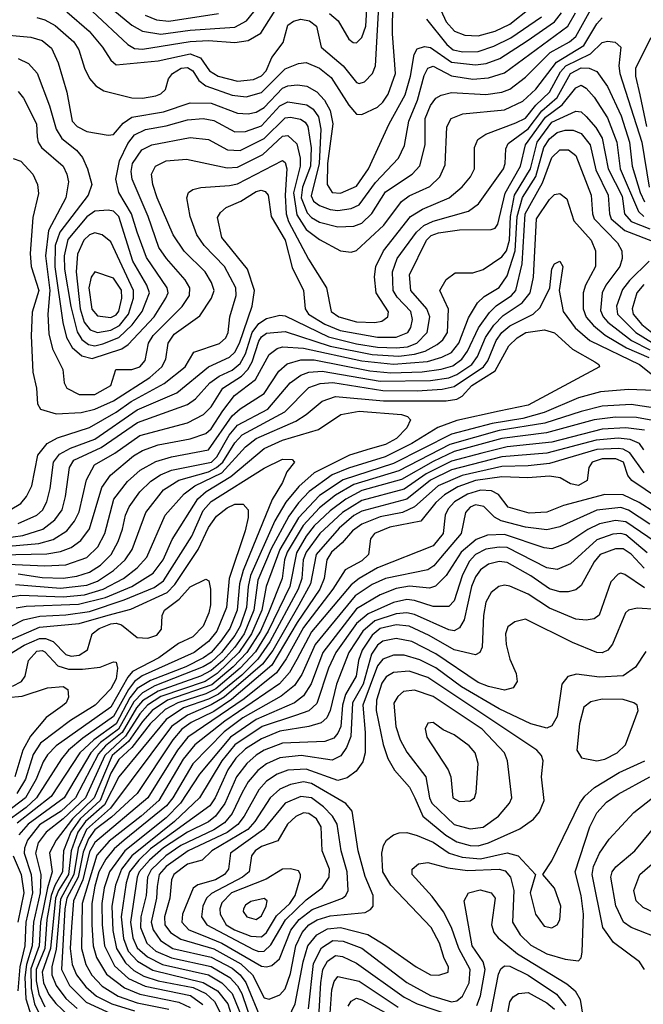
# Model space of a CAD drawing. Extents: x 997028 to 1115134, y 536408 to 618974.
# Tile 76 of 256: x 1004720 to 1007081, y 573464 to 577189. Entities that reach past the tile are written whole.
import ezdxf

# ---------------------------------------------------------------- set-up
doc = ezdxf.new("R2010")
doc.units = 0

msp = doc.modelspace()

# ---------------------------------------------------------------- linework, layer by layer
at = {"layer": '0CON10XD'}
for points in [[(1004944.5, 577334.5), (1005145, 577168.5), (1005185.1, 577145.1), (1005255, 577134.6), (1005365, 577149.6), (1005535, 577161), (1005578.4, 577185), (1005662.5, 577287.5)], [(1005893, 577213), (1005925.7, 577185), (1005965.6, 577115.6), (1005983, 577103), (1005995, 577102), (1006015, 577121.3), (1006030.5, 577165), (1006041.1, 577338.9)], [(1004785, 577197.3), (1004815, 577188.9), (1004855, 577166.9), (1004924.8, 577105), (1004944.3, 577075), (1004965.3, 577005), (1004985, 576966.4), (1005008.5, 576938.5), (1005039.2, 576919.2), (1005145, 576893.3), (1005185, 576892.6), (1005235, 576901.1), (1005255, 576908.9), (1005271.8, 576925), (1005283.8, 576965), (1005298.2, 576985), (1005330.9, 577005), (1005355, 577007.9), (1005375, 576995.2), (1005398.4, 576958.4), (1005425, 576938.6), (1005525, 576902.9), (1005577.1, 576897.1), (1005635, 576913.6), (1005725, 577003.3), (1005775, 577023), (1005805, 577027), (1005855, 577006), (1005899.8, 576969.8), (1005965.7, 576865.7), (1005995, 576832), (1006015, 576829.7), (1006075, 576858.6), (1006095, 576876.4), (1006115, 576906.8), (1006142.5, 576985), (1006131.1, 577135), (1006132.2, 577255)], [(1004898.3, 577218.3), (1004983.8, 577145), (1005034.2, 577085), (1005065.6, 577035.6), (1005085, 577018.5), (1005245, 577033.7), (1005365, 577060), (1005404.9, 577044.9), (1005438.7, 576995), (1005471.5, 576975), (1005545, 576956.4), (1005605, 576963.2), (1005635, 576976.3), (1005652.8, 576995), (1005675, 577045.4), (1005717.2, 577102.8), (1005735, 577168.2), (1005756.6, 577183.4), (1005785, 577190.9), (1005817.3, 577185), (1005843.5, 577165), (1005861, 577085), (1005912.3, 577042.3), (1005944.9, 577014.9), (1005995, 576951.2), (1006005, 576947.2), (1006025, 576954), (1006055.2, 576984.8), (1006066.7, 577015), (1006082.1, 577285)], [(1006300.2, 577255), (1006335, 577180.3), (1006365.4, 577145.4), (1006405, 577130.9), (1006455, 577128.5), (1006520, 577145), (1006575, 577172.2), (1006655.2, 577235)], [(1004715, 576917.7), (1004735, 576891.8), (1004783.5, 576795), (1004785.9, 576745.9), (1004789.7, 576725), (1004802.9, 576705), (1004884.2, 576634.2), (1004898.7, 576605), (1004904.8, 576575), (1004895, 576515.5), (1004828.7, 576391.3), (1004818.5, 576295), (1004834.6, 576165), (1004826.8, 576075), (1004830.8, 576000.8), (1004845, 575943.3), (1004883.2, 575865), (1004888.8, 575815), (1004898.2, 575795), (1004945, 575770.9), (1005005, 575771), (1005064.7, 575805), (1005084.1, 575865.9), (1005145, 575865.2), (1005175, 575875.2), (1005195, 575899.5), (1005207.9, 575965), (1005225, 575994.3), (1005335.6, 576104.4), (1005362.6, 576145), (1005364, 576175), (1005346.1, 576205), (1005276.5, 576285), (1005247.4, 576327.4), (1005206.4, 576445), (1005145.5, 576585), (1005142.2, 576615), (1005146.9, 576645), (1005182.8, 576697.2), (1005220, 576715), (1005365, 576743.7), (1005435, 576736.1), (1005507.2, 576697.2), (1005555, 576693.9), (1005645, 576739.6), (1005725, 576818.1), (1005745, 576820.3), (1005782.9, 576812.9), (1005801.3, 576801.3), (1005811.2, 576785), (1005823.6, 576703.6), (1005820.8, 576635), (1005790.1, 576555), (1005785.2, 576515.2), (1005808.2, 576458.2), (1005825, 576440.5), (1005855, 576423.2), (1005925, 576404.8), (1005985, 576407.7), (1006015, 576419.6), (1006053.7, 576456.3), (1006105, 576537.4), (1006205.3, 576605), (1006234.5, 576635.5), (1006254.4, 576715), (1006254.8, 576814.8), (1006275, 576864), (1006295, 576892.5), (1006316, 576904), (1006355, 576912.9), (1006485, 576906.1), (1006545, 576914.5), (1006575, 576926.7), (1006635, 576970.9), (1006727.9, 577065), (1006801.1, 577105), (1006825, 577124.8), (1006895, 577250)], [(1004995, 577221.7), (1005129.2, 577095), (1005155, 577080.6), (1005185, 577076.9), (1005365, 577107.1), (1005435, 577109.9), (1005535, 577102.1), (1005585, 577110.7), (1005632.4, 577137.6), (1005701.9, 577248.1)], [(1004624, 577136), (1004762.9, 577122.9), (1004805, 577110.7), (1004841, 577081), (1004866.2, 577026.2), (1004898.4, 576915), (1004918.6, 576805), (1004938.2, 576785), (1004975, 576766.4), (1005055, 576751.6), (1005075, 576754.6), (1005112.2, 576797.8), (1005145, 576819.7), (1005265, 576840.3), (1005365, 576874.8), (1005445, 576873.6), (1005545, 576835.5), (1005585, 576833.2), (1005615, 576839), (1005645, 576856.5), (1005715, 576929.8), (1005735, 576939), (1005772.1, 576942.1), (1005807.5, 576937.5), (1005845, 576916.6), (1005874.4, 576884.4), (1005895.6, 576845.6), (1005905.5, 576795), (1005885.1, 576645), (1005884.2, 576565), (1005902.9, 576535), (1005935, 576532.4), (1005995, 576558.9), (1006040.8, 576625), (1006118.4, 576795), (1006179.6, 576905), (1006199.3, 576975), (1006212.8, 577057.2), (1006225, 577078.5), (1006252.3, 577087.7), (1006275, 577084.4), (1006355, 577028.8), (1006445, 577017.6), (1006486.2, 577023.8), (1006537.7, 577042.3), (1006641.5, 577108.5), (1006745, 577180.5), (1006771.1, 577215)], [(1004695, 576663.9), (1004725, 576653.2), (1004770.4, 576605), (1004788.2, 576565), (1004791.7, 576531.7), (1004769.4, 576440.6), (1004760, 576305), (1004763.8, 576255), (1004792.7, 576165), (1004768, 576082), (1004763.5, 575993.5), (1004770.5, 575855), (1004784.4, 575795), (1004787.1, 575735), (1004799.2, 575715), (1004858, 575698), (1004953.3, 575703.3), (1005005, 575715.1), (1005075, 575747), (1005212.6, 575835), (1005258.5, 575875), (1005273.1, 575905), (1005281.9, 575965), (1005305, 575998.7), (1005401.6, 576068.4), (1005446.1, 576135), (1005456.1, 576165), (1005446.1, 576195), (1005421.7, 576235), (1005343.4, 576313.4), (1005300.9, 576375), (1005240.4, 576515), (1005224.7, 576565.3), (1005218.9, 576605), (1005234.6, 576635), (1005274.8, 576655.2), (1005351.2, 576661.2), (1005505, 576627.9), (1005545, 576630.8), (1005640.8, 576679.2), (1005715, 576747.8), (1005735, 576750.4), (1005768.8, 576718.8), (1005781.8, 576665), (1005781.5, 576635), (1005756.6, 576533.4), (1005769.1, 576450.9), (1005804.8, 576394.8), (1005855, 576357.6), (1005935, 576314.6), (1005975, 576309.6), (1005995, 576315.4), (1006098.5, 576411.5), (1006165, 576501.6), (1006195, 576522.9), (1006272.5, 576557.5), (1006310, 576595), (1006330.7, 576639.3), (1006336.7, 576783.3), (1006353.8, 576815), (1006397.2, 576832.8), (1006555, 576847.5), (1006625, 576880.2), (1006673.4, 576926.6), (1006751.8, 577028.2), (1006855, 577091.3), (1006905, 577173.5), (1006925, 577195.6)], [(1004715, 577042.7), (1004753.2, 577023.2), (1004786.6, 576986.6), (1004832.6, 576862.6), (1004857.7, 576775), (1004879.6, 576739.6), (1004935.8, 576695.8), (1004957.7, 576667.7), (1004977.5, 576625), (1004993.9, 576565), (1004978.8, 576525), (1004871.9, 576385), (1004854.7, 576335), (1004853.7, 576253.7), (1004883.4, 576043.4), (1004897.1, 575987.1), (1004918.8, 575948.8), (1004955, 575917.3), (1004995, 575907), (1005106.8, 575943.2), (1005130.3, 575959.7), (1005229, 576065), (1005274, 576135), (1005282, 576155), (1005278.8, 576175), (1005199.6, 576289.6), (1005164.7, 576384.7), (1005143, 576455), (1005095.2, 576535), (1005084.7, 576585), (1005098.2, 576655), (1005129.1, 576720.9), (1005155, 576753.7), (1005196.4, 576773.6), (1005275, 576786.9), (1005355, 576809.8), (1005414.8, 576815.2), (1005455, 576807.8), (1005535, 576765.2), (1005575, 576765.5), (1005635, 576787.4), (1005705, 576862.8), (1005735, 576878.1), (1005806.7, 576866.7), (1005830.5, 576850.5), (1005851.4, 576821.4), (1005860, 576775), (1005853.7, 576645), (1005823.1, 576523.1), (1005832.8, 576502.8), (1005855, 576485.8), (1005895, 576471.1), (1005925, 576467.5), (1005975, 576474.2), (1006005, 576488.7), (1006066.6, 576573.4), (1006154.5, 576665.5), (1006176.7, 576713.3), (1006193.3, 576805), (1006226.4, 576885), (1006251.7, 576978.3), (1006265, 577005.2), (1006285, 577013.7), (1006355, 576977), (1006435, 576964.3), (1006495, 576969.1), (1006555, 576988.2), (1006795, 577164.1), (1006823.8, 577215)], [(1005195.7, 577205.7), (1005238.4, 577188.4), (1005285, 577183.2), (1005472.9, 577212.9)], [(1006260.5, 577190.5), (1006336.8, 577095), (1006361.4, 577075), (1006397.1, 577067.1), (1006455, 577069.1), (1006515, 577088.9), (1006579.1, 577120.9), (1006695, 577200.3)], [(1004684.4, 575335), (1004725, 575358.6), (1004746.2, 575385), (1004765.7, 575425), (1004788.4, 575541.6), (1004823.9, 575586.1), (1004863.5, 575606.5), (1004985, 575646.5), (1005085, 575703.9), (1005142.7, 575745), (1005267.5, 575812.5), (1005346.1, 575875), (1005378.9, 575931.1), (1005476.3, 575963.7), (1005500.8, 575985), (1005509.3, 576005), (1005515.7, 576065), (1005539.6, 576145), (1005538.5, 576175), (1005495.6, 576255), (1005418.4, 576335), (1005390.5, 576375), (1005365.8, 576445), (1005352.5, 576515), (1005358.9, 576535), (1005375, 576546.2), (1005405.7, 576554.3), (1005515, 576561.2), (1005545, 576568.3), (1005715, 576655.9), (1005725, 576648.2), (1005731.5, 576625), (1005725.4, 576525), (1005728.8, 576455), (1005738.2, 576425), (1005813.5, 576283.5), (1005881.7, 576175), (1005898.6, 576085), (1005927.9, 576065), (1005995, 576046.2), (1006065, 576043.8), (1006091.3, 576048.7), (1006114, 576065), (1006116.5, 576083.5), (1006070, 576155), (1006063.7, 576216.3), (1006068.8, 576255), (1006097.2, 576315), (1006199.5, 576445), (1006245, 576471.6), (1006345.4, 576515), (1006395, 576556.1), (1006426.6, 576595), (1006441.2, 576625), (1006441.6, 576705), (1006454.8, 576735.2), (1006485, 576756.2), (1006598.2, 576798.2), (1006635, 576817), (1006674.4, 576865.6), (1006725, 576914.3), (1006767.8, 576992.2), (1006787.6, 577015), (1006880.8, 577059.2), (1006925, 577103.2), (1006945, 577108.2), (1006973.9, 577103.9), (1006996.2, 577085), (1006987.6, 577015), (1006991.2, 576985), (1007075.3, 576725), (1007102.6, 576555)], [(1007109.7, 577120.3), (1007050.7, 577005), (1007050.5, 576975), (1007066.9, 576905), (1007092.4, 576785)], [(1004715, 575282.9), (1004785, 575314.5), (1004806.4, 575333.6), (1004823.4, 575365), (1004835.8, 575415), (1004847.6, 575515), (1004870.6, 575545), (1004912.2, 575567.7), (1005005, 575602), (1005165, 575713.5), (1005315, 575777.4), (1005434.7, 575875.3), (1005515, 575912.3), (1005535, 575931.7), (1005552.3, 575965), (1005600.2, 576105), (1005609.3, 576165), (1005583.1, 576245), (1005484.8, 576365), (1005469.1, 576440.9), (1005480, 576460), (1005501.8, 576478.2), (1005557.6, 576502.4), (1005615, 576539.4), (1005634.2, 576544.2), (1005649, 576539), (1005660.4, 576525), (1005671.7, 576445), (1005725, 576354.6), (1005751.8, 576251.9), (1005794.8, 576165), (1005801.3, 576095), (1005813.9, 576075), (1005875, 576036.8), (1005933.3, 576013.3), (1006075, 575987.4), (1006145, 575987.4), (1006188.8, 576005), (1006200.8, 576025), (1006206.9, 576055), (1006200.2, 576085), (1006148.6, 576138.6), (1006133.4, 576165), (1006131.2, 576235), (1006149.2, 576285), (1006222.3, 576385), (1006250.1, 576409.9), (1006285, 576426.7), (1006419.4, 576465), (1006457.5, 576492.5), (1006551.2, 576625), (1006558, 576645), (1006559.9, 576700.1), (1006569.2, 576720.8), (1006645, 576776), (1006696.1, 576843.9), (1006754, 576895), (1006805, 576985.1), (1006845, 577007.3), (1006875.6, 577005), (1006905, 576992.6), (1006945, 576935.9), (1006996.6, 576825), (1007028.1, 576725), (1007038.1, 576635), (1007068.7, 576535), (1007085, 576500.2)], [(1004585, 575217.5), (1004732.3, 575237.7), (1004808.4, 575261.6), (1004853.4, 575296.6), (1004880.7, 575335), (1004894.2, 575385), (1004908.5, 575495), (1004925, 575522.8), (1005029.1, 575570.9), (1005165.8, 575665), (1005355, 575732.7), (1005385.1, 575754.9), (1005439.6, 575815), (1005475, 575839.7), (1005525, 575863.5), (1005555, 575888.4), (1005574.4, 575925), (1005600.8, 576005), (1005625, 576039.8), (1005655, 576058.7), (1005705, 576071.7), (1005725, 576068.7), (1005889, 575989), (1005995, 575962.7), (1006075, 575949.9), (1006145, 575947.1), (1006188.4, 575951.6), (1006223.1, 575965), (1006262.4, 576005), (1006272.8, 576065), (1006261.6, 576095), (1006200.4, 576165), (1006196.1, 576223.9), (1006260.3, 576355), (1006278.1, 576371.9), (1006305, 576382), (1006385, 576393.8), (1006505.3, 576394.7), (1006519.6, 576400.4), (1006530, 576415), (1006557.5, 576532.5), (1006615.7, 576635), (1006635.1, 576715), (1006710.4, 576819.6), (1006773.1, 576866.9), (1006825, 576931), (1006845, 576941.4), (1006865, 576930), (1006895, 576895.3), (1006945, 576817.2), (1006980.1, 576725), (1006993.1, 576625), (1007062.7, 576462.7), (1007082.3, 576445)], [(1004605, 575190.2), (1004792.3, 575207.7), (1004847.2, 575222.8), (1004899.3, 575255), (1004927.9, 575292.1), (1004945, 575327.3), (1004972.5, 575447.5), (1005002.8, 575505), (1005080.9, 575549.1), (1005175, 575615.9), (1005355, 575663.2), (1005416.4, 575695), (1005445, 575724.8), (1005489.3, 575795), (1005559.5, 575840.5), (1005584.2, 575865), (1005600, 575895), (1005625, 575973), (1005635, 575988.8), (1005655, 576002.5), (1005725, 576009.9), (1005895, 575953.7), (1006055, 575922), (1006155, 575916.2), (1006215, 575923.4), (1006254.5, 575935.5), (1006300.2, 575959.8), (1006322.2, 575977.8), (1006340, 576005), (1006343.8, 576093.8), (1006310, 576165), (1006334.1, 576205.9), (1006368.9, 576231.1), (1006435, 576231.8), (1006475, 576243.4), (1006545, 576292.4), (1006562.3, 576315), (1006574.6, 576355), (1006577.6, 576445), (1006593.1, 576525), (1006654.2, 576625), (1006678.3, 576725), (1006735, 576801.6), (1006825, 576843.1), (1006845, 576840.2), (1006865, 576822.3), (1006901.1, 576781.1), (1006925, 576740.6), (1006948.2, 576625), (1007001.1, 576521.1), (1007009.9, 576455), (1007034.8, 576425), (1007105, 576398.2)], [(1004646, 575164), (1004822.4, 575167.6), (1004875, 575176.8), (1004915, 575191.8), (1004951.5, 575218.5), (1004985, 575263.3), (1005031.3, 575418.7), (1005063.8, 575466.2), (1005151.3, 575538.7), (1005185, 575559), (1005245, 575579.9), (1005365, 575602.8), (1005425, 575623.3), (1005445, 575641.5), (1005489.3, 575709.3), (1005532.7, 575767.3), (1005612.7, 575827.3), (1005665, 575922.8), (1005695, 575944.8), (1005715, 575951.7), (1005795, 575945.9), (1006015, 575898.3), (1006135, 575885.2), (1006263.6, 575896.4), (1006317.9, 575912.1), (1006355, 575930.2), (1006382.4, 575965), (1006419.2, 576060.8), (1006452.5, 576117.5), (1006478.2, 576141.9), (1006535, 576176.3), (1006565, 576219.6), (1006595.7, 576314.3), (1006603.2, 576445), (1006623.4, 576516.6), (1006674.1, 576595.9), (1006704.1, 576705), (1006725, 576738.8), (1006755, 576762.2), (1006785, 576771.4), (1006815, 576770.8), (1006845, 576758.8), (1006879.3, 576715), (1006901.5, 576621.5), (1006947.1, 576525), (1006952.3, 576455), (1006959.3, 576435), (1007011.3, 576391.3), (1007131.4, 576345)], [(1004675, 575129.3), (1004815, 575122.2), (1004895, 575126.4), (1004975, 575153.8), (1005015.8, 575194.2), (1005042.7, 575245), (1005076.5, 575375), (1005127.7, 575442.3), (1005176.8, 575485), (1005235, 575517.2), (1005295, 575534.9), (1005435, 575561), (1005525, 575690.5), (1005555, 575716.7), (1005645, 575774.4), (1005700.7, 575859.3), (1005732.5, 575887.5), (1005785, 575902), (1005835, 575901.7), (1006045, 575860.9), (1006125, 575853.1), (1006243.8, 575856.2), (1006315, 575866.9), (1006360.2, 575879.8), (1006393.7, 575905), (1006414.9, 575935), (1006456.8, 576023.2), (1006499, 576081), (1006523.9, 576106.1), (1006581.4, 576145), (1006598.7, 576165), (1006622.2, 576265), (1006632.9, 576455), (1006698.5, 576571.5), (1006735, 576667.6), (1006765, 576696.2), (1006797, 576697), (1006825.2, 576675.2), (1006883.4, 576525), (1006888, 576455), (1006894.8, 576435), (1006982.4, 576345), (1006998.8, 576315), (1007000.3, 576285), (1006991.6, 576255), (1006938.7, 576185), (1006924.6, 576155.4), (1006918.9, 576088.9), (1006928.9, 576065), (1006946.1, 576045), (1007035.5, 575975), (1007105, 575940.1)], [(1004715, 575092.4), (1004805, 575079.2), (1004885, 575076.2), (1004936.8, 575083.2), (1004985, 575099.2), (1005025.6, 575125), (1005066.2, 575165), (1005093.5, 575215), (1005108.8, 575261.2), (1005120.5, 575315), (1005134.2, 575345.8), (1005175, 575402.9), (1005216.7, 575443.3), (1005252.8, 575467.2), (1005295.3, 575484.7), (1005445.7, 575515), (1005466.2, 575535), (1005513.2, 575616.8), (1005545, 575654.9), (1005659.3, 575715), (1005744.4, 575815), (1005785, 575844.5), (1005815, 575855.7), (1005865, 575859.2), (1006085, 575821.9), (1006275, 575823.6), (1006345, 575834.5), (1006375, 575846.3), (1006431.4, 575885), (1006452.9, 575915), (1006483.4, 575986.6), (1006515, 576033.6), (1006550, 576070), (1006621.9, 576118.1), (1006652.4, 576155), (1006665.4, 576215), (1006676.3, 576435), (1006725, 576509.3), (1006745, 576527.1), (1006765, 576531.5), (1006791.2, 576511.2), (1006818.3, 576428.3), (1006883.3, 576355), (1006899.7, 576315), (1006900, 576255), (1006862.5, 576185), (1006853, 576155), (1006853.2, 576095), (1006864.1, 576064.1), (1006891.9, 576031.9), (1006935.7, 575995.7), (1007017.3, 575947.3), (1007101.4, 575911.4)], [(1005005, 575955.6), (1005035, 575962.9), (1005095, 575986.9), (1005146.3, 576035), (1005184.3, 576085), (1005211, 576155), (1005201.9, 576185), (1005147.9, 576275), (1005095, 576444.2), (1005075, 576464.4), (1005055, 576468.9), (1005005, 576464.1), (1004975, 576443), (1004902.1, 576357.9), (1004888.2, 576295), (1004889.8, 576245), (1004913.4, 576103.4), (1004937.6, 576007.6), (1004955, 575979), (1004980.3, 575960.3), (1005005, 575955.6)], [(1005015, 576006), (1005065, 576014.7), (1005097.5, 576032.5), (1005132.6, 576075), (1005150.8, 576135), (1005151.5, 576165), (1005065, 576348.5), (1005032.5, 576375), (1005005, 576382.2), (1004985, 576374.8), (1004962.4, 576355), (1004938.7, 576301.3), (1004933.8, 576235), (1004949.2, 576095), (1004964.9, 576044.9), (1004987.1, 576015), (1005015, 576006)], [(1004705, 575052.6), (1004875, 575038.1), (1004975, 575049.8), (1005015.2, 575065), (1005075.2, 575104.8), (1005119.5, 575145), (1005146, 575184), (1005197.1, 575325), (1005265, 575410.2), (1005323.2, 575446.8), (1005435, 575478.8), (1005465.8, 575494.2), (1005488.7, 575515), (1005535, 575587.7), (1005561.9, 575618.1), (1005723.9, 575705), (1005815, 575797.6), (1005857.3, 575812.7), (1005905, 575816.6), (1006095, 575786), (1006225, 575784.4), (1006319.2, 575790.8), (1006365, 575801.8), (1006475.9, 575875), (1006492.2, 575897.8), (1006523.9, 575975), (1006545, 576005.8), (1006575, 576030.3), (1006663.5, 576075), (1006690.5, 576099.5), (1006727.5, 576175), (1006735, 576246.2), (1006745, 576265.8), (1006765, 576275.8), (1006776.7, 576255), (1006762.2, 576165), (1006777.8, 576085), (1006822.9, 576022.9), (1006877.8, 575975), (1007066.5, 575885), (1007115.3, 575845.3)], [(1007102.9, 576275), (1007028.1, 576201.9), (1007001.9, 576168.1), (1006979.8, 576105), (1006982.8, 576075), (1007051.8, 576005), (1007115, 575966.2)], [(1005065, 576062.7), (1005085, 576072.3), (1005095, 576085.9), (1005106.8, 576135), (1005105.9, 576165.9), (1005075, 576210.6), (1005005, 576234.5), (1004991, 576215), (1004981.6, 576175), (1004993.6, 576093.6), (1005015, 576069), (1005065, 576062.7)], [(1007083, 576187), (1007056.4, 576155), (1007039.1, 576095), (1007042.2, 576075), (1007075, 576035.4), (1007113, 576005)], [(1004685, 575005.4), (1004725, 575011.4), (1004884.9, 575005.1), (1004965, 575012.7), (1005035.7, 575034.3), (1005113, 575075), (1005165.1, 575114.9), (1005201.5, 575155), (1005270.6, 575315), (1005342.5, 575395), (1005383, 575425), (1005485.8, 575474.2), (1005575, 575572.9), (1005614.8, 575605), (1005765, 575669.7), (1005805, 575695.6), (1005865, 575745.7), (1005915, 575763.9), (1006097.4, 575747.4), (1006335, 575746.8), (1006375, 575752.7), (1006395.1, 575764.9), (1006431.4, 575805), (1006519.7, 575860.3), (1006571.7, 575955), (1006603.7, 575985), (1006635.5, 576005), (1006706.1, 576016.1), (1006745, 576003.7), (1006812.9, 575942.9), (1006897.8, 575895), (1006911.9, 575885), (1006914.4, 575875), (1006645, 575730.3), (1006535, 575707.3), (1006375, 575673), (1006303.4, 575646.6), (1006204, 575585), (1006103.3, 575535), (1005965, 575491.8), (1005903.6, 575466.4), (1005816.5, 575403.5), (1005775, 575360.9), (1005739, 575311), (1005672.7, 575187.3), (1005621.8, 575068.2), (1005606.4, 574955), (1005569.6, 574865), (1005534.4, 574815), (1005488.8, 574765), (1005445, 574726.5), (1005404.9, 574704.9), (1005245, 574648.1), (1005185, 574611.5), (1005162.6, 574585), (1005107.8, 574492.2), (1005045, 574441.5), (1005018.8, 574411.2), (1004931.8, 574245), (1004877.3, 574195), (1004795, 574142.4), (1004750.4, 574085), (1004738.4, 574055), (1004737.4, 574035), (1004763.1, 573955), (1004768.5, 573885), (1004743.8, 573775), (1004739.5, 573685), (1004721.2, 573605), (1004713.6, 573515)], [(1007185, 575783.8), (1007025, 575790.2), (1006918.4, 575781.6), (1006835, 575758.1), (1006705, 575702.6), (1006625, 575679.7), (1006508.5, 575661.5), (1006355, 575620.7), (1006135, 575509.6), (1005945, 575447.7), (1005855, 575388.8), (1005775.4, 575304.6), (1005704.3, 575185), (1005653.6, 575045), (1005636.6, 574955), (1005598, 574865), (1005549.6, 574795), (1005467.5, 574715), (1005422.7, 574685), (1005255, 574628.2), (1005203.4, 574595), (1005175, 574562.2), (1005121.3, 574478.7), (1005042.2, 574405), (1004969.5, 574245), (1004885, 574165.5), (1004820.8, 574115), (1004790.6, 574075), (1004779.8, 574035), (1004800.3, 573955), (1004798.1, 573885), (1004772.3, 573775), (1004767.2, 573685), (1004745.5, 573614.5), (1004739.8, 573565), (1004744.1, 573484.1), (1004770.4, 573400.4)], [(1007185, 575710.6), (1007035, 575733.3), (1006925, 575726.4), (1006845, 575707.1), (1006708.1, 575661.9), (1006535, 575634.6), (1006348.4, 575581.6), (1006155, 575482), (1005985, 575430.4), (1005915, 575390), (1005855, 575341.7), (1005793.3, 575275), (1005733.2, 575175), (1005723, 575145), (1005713.3, 575075), (1005662.6, 574945), (1005631.9, 574875), (1005580.4, 574795), (1005528.8, 574741.2), (1005447.8, 574672.2), (1005280.3, 574615), (1005222, 574575), (1005185, 574534), (1005131.7, 574458.3), (1005070.2, 574405), (1005002, 574245), (1004920.1, 574165), (1004858.5, 574085), (1004832.5, 574037.5), (1004843, 573965), (1004825, 573905), (1004799.2, 573775), (1004794, 573685), (1004762.5, 573597.5), (1004763.3, 573523.3), (1004775.9, 573465), (1004805, 573406.1)], [(1004706.5, 574963.5), (1004745, 574970.2), (1004942.9, 574977.1), (1005045, 575003), (1005144.8, 575045), (1005225.2, 575095), (1005263.4, 575145), (1005297.2, 575222.8), (1005394.3, 575375.7), (1005426.6, 575403.4), (1005519.9, 575460.1), (1005645, 575566.8), (1005715, 575597.8), (1005851.8, 575638.2), (1005935.2, 575694.8), (1006005, 575708.5), (1006165.6, 575695.6), (1006188.1, 575688.1), (1006198.9, 575675), (1006185.3, 575645), (1006146.8, 575605), (1006105, 575582.4), (1006046.7, 575565), (1005968, 575542), (1005835.4, 575474.6), (1005777, 575422.9), (1005727, 575363), (1005686.5, 575293.5), (1005593.9, 575086.1), (1005584.6, 575045), (1005578.7, 574965), (1005554.8, 574895), (1005535, 574859.6), (1005483.9, 574795), (1005445, 574758.3), (1005415, 574740.1), (1005231.9, 574668.1), (1005185, 574642.2), (1005152.2, 574607.8), (1005094.8, 574505.2), (1005026.1, 574453.9), (1004989.6, 574415), (1004888, 574245), (1004752.1, 574145), (1004717.4, 574105)], [(1007130.4, 575670.4), (1007055, 575683.6), (1006975, 575685.8), (1006894.9, 575674.9), (1006714.3, 575625.7), (1006545, 575604.1), (1006365, 575555.6), (1006285, 575518), (1006165, 575449.1), (1006015, 575407.6), (1005954.6, 575375.4), (1005895, 575330.3), (1005835, 575273.6), (1005804.1, 575235), (1005767.6, 575172.4), (1005742.5, 575045), (1005660.3, 574875), (1005612.4, 574797.6), (1005555, 574735), (1005463.1, 574656.9), (1005425, 574638.1), (1005319.3, 574605), (1005271.2, 574578.8), (1005214.5, 574525), (1005145.1, 574434.9), (1005095, 574390), (1005065, 574337.8), (1005024.6, 574235), (1004949.5, 574165), (1004914.3, 574115), (1004886.6, 574045), (1004882.4, 573965), (1004852.8, 573912.8), (1004839.3, 573875), (1004823.4, 573785), (1004815.1, 573675), (1004782.5, 573595), (1004782.2, 573552.3), (1004792.2, 573502.1), (1004815, 573454.8)], [(1007085, 575636.5), (1007014.9, 575645.1), (1006925, 575640.2), (1006735, 575591.2), (1006565, 575573.5), (1006469.6, 575549.6), (1006355, 575519.2), (1006258.9, 575471), (1006175, 575413.4), (1006015, 575370.3), (1005942.7, 575325), (1005855.9, 575245), (1005805.1, 575175), (1005793.8, 575145), (1005787.6, 575075), (1005774.7, 575035), (1005666.9, 574835), (1005621, 574769), (1005560.6, 574709.4), (1005472.3, 574637.7), (1005435, 574618.1), (1005340.3, 574585), (1005275, 574541), (1005095, 574324.5), (1005041.5, 574218.5), (1004969.1, 574155), (1004940.6, 574115), (1004915.7, 574045), (1004904.6, 573955), (1004867.1, 573895), (1004856.1, 573865), (1004836.8, 573675), (1004805.4, 573585.4), (1004810.4, 573545), (1004830.6, 573500.6), (1004856.7, 573466.7), (1004905, 573421.5)], [(1007082.2, 575562.2), (1007066.8, 575585), (1007030.4, 575600.4), (1006985, 575605.3), (1006902.1, 575597.9), (1006715, 575548.8), (1006545, 575535.3), (1006355, 575485.6), (1006275, 575447.4), (1006185, 575375.3), (1006015, 575329.9), (1005985, 575312.9), (1005929.3, 575265), (1005841.9, 575165), (1005821.4, 575055), (1005776.4, 574973.6), (1005678.2, 574801.9), (1005639.2, 574750.8), (1005494, 574626), (1005445, 574596.4), (1005355, 574558.1), (1005294.6, 574515), (1005063.5, 574206.5), (1004973.1, 574125), (1004941.5, 574055), (1004925.6, 573954.4), (1004875, 573861.2), (1004857.7, 573672.3), (1004841.5, 573605), (1004841.7, 573575), (1004858.5, 573535), (1004895, 573486.4), (1004938, 573448)], [(1007084, 575474), (1007030.3, 575550.3), (1007005, 575563.9), (1006985, 575567), (1006905, 575562.8), (1006725, 575510), (1006645, 575500.9), (1006545, 575498.8), (1006395, 575464.9), (1006304.1, 575425), (1006214.2, 575345.8), (1006169.6, 575325), (1006085, 575308.2), (1006015, 575280.8), (1005979.5, 575255), (1005940.6, 575209.4), (1005901, 575175), (1005882.4, 575145), (1005872.9, 575075), (1005856.8, 575035), (1005771.1, 574908.9), (1005675, 574747.3), (1005522.4, 574617.6), (1005455, 574571.5), (1005369.7, 574530.3), (1005334.4, 574505), (1005300.3, 574465), (1005165, 574261.7), (1005068.2, 574171.8), (1005005, 574123.3), (1004980.2, 574089.8), (1004960, 574040), (1004942.1, 573945), (1004899.3, 573865), (1004891, 573825), (1004878.2, 573595), (1004909.2, 573535), (1004972.3, 573472.3), (1005065, 573429)], [(1004593.2, 574846.8), (1004735, 574918.4), (1004797.1, 574932.9), (1004895, 574936.8), (1004985, 574949.7), (1005116, 574994), (1005229.5, 575040.5), (1005265, 575066.1), (1005371.5, 575235), (1005415, 575332.3), (1005444.5, 575365.5), (1005645, 575491.7), (1005715, 575526.2), (1005752, 575525), (1005760, 575515), (1005731.7, 575478.3), (1005715, 575437.8), (1005676.5, 575373.5), (1005566.2, 575105), (1005552.6, 575055), (1005543.2, 574955), (1005515.3, 574885), (1005481.7, 574838.3), (1005445.3, 574795), (1005416.5, 574775), (1005349, 574741), (1005215, 574689.2), (1005165, 574658), (1005137.3, 574622.7), (1005085, 574524.6), (1005001.2, 574465), (1004947.7, 574415), (1004839.8, 574250.2), (1004711.1, 574148.9)], [(1007138, 575378), (1007036.8, 575445), (1007022.4, 575465), (1007005.5, 575515), (1006977.3, 575527.3), (1006925, 575527.3), (1006887.7, 575515), (1006873.9, 575495), (1006868.2, 575445), (1006835, 575426.7), (1006805, 575433.4), (1006765.4, 575455.4), (1006725, 575462), (1006644.2, 575455.8), (1006545, 575460), (1006445.4, 575445), (1006378.3, 575421.7), (1006328.3, 575391.7), (1006295, 575362.6), (1006238.5, 575291.5), (1006121.3, 575268.7), (1006063.4, 575245), (1006047.5, 575225), (1006040, 575165), (1006015, 575142.1), (1005952.2, 575107.8), (1005905, 575034), (1005795, 574889.6), (1005729.5, 574770.5), (1005692.1, 574717.9), (1005570.1, 574619.9), (1005357.1, 574475), (1005317.5, 574425), (1005205.1, 574245), (1005005, 574076.4), (1004985, 574040.7), (1004959.3, 573935), (1004924, 573855), (1004916.4, 573756.4), (1004911.4, 573675), (1004918.7, 573615), (1004935.6, 573575.6), (1004970.3, 573530.3), (1005010.6, 573495), (1005069, 573465), (1005155, 573438.6)], [(1007124.9, 575324.9), (1007065, 575362.6), (1007005, 575390.8), (1006935, 575392.6), (1006779, 575351), (1006715, 575325.8), (1006648.2, 575321.8), (1006569.1, 575345), (1006533, 575393), (1006506.2, 575406.2), (1006465, 575408.6), (1006415, 575394.4), (1006366.3, 575365), (1006341.8, 575338.2), (1006331.3, 575315), (1006323.5, 575245), (1006285, 575198.3), (1006075, 575114.9), (1006005, 575074.9), (1005975, 575050.6), (1005825, 574873.3), (1005768.7, 574768.7), (1005741.3, 574718.7), (1005703.4, 574676.6), (1005497.2, 574535), (1005383.1, 574445), (1005339.1, 574390.9), (1005247.5, 574235), (1005180.5, 574175), (1005059, 574081), (1005011.8, 574028.2), (1004956.4, 573845), (1004954.4, 573675), (1004970, 573615), (1004993.5, 573573.5), (1005032.5, 573532.5), (1005092.9, 573495)], [(1004595, 574803.9), (1004795, 574891.1), (1004945, 574905.1), (1005055, 574935.6), (1005141.2, 574958.8), (1005278, 575022), (1005307.6, 575052.4), (1005396.1, 575183.9), (1005435, 575268.2), (1005465, 575310.8), (1005505, 575342.7), (1005535, 575355.6), (1005565.6, 575355.6), (1005584.7, 575334.7), (1005584.8, 575305), (1005573.8, 575255), (1005512.7, 575075), (1005503.3, 574965), (1005466.9, 574875), (1005435, 574836.4), (1005380.7, 574795), (1005183.5, 574706.5), (1005155, 574684.9), (1005131.7, 574655), (1005075, 574552.4), (1004958.8, 574471.2), (1004904.9, 574425.1), (1004877.9, 574392.1), (1004784.3, 574245), (1004745, 574208.6), (1004658.3, 574145)], [(1007105, 575280.8), (1007025, 575333.1), (1006995, 575342.9), (1006905, 575333.2), (1006765, 575269.7), (1006715, 575258.7), (1006635, 575269.4), (1006542.4, 575292.4), (1006516.9, 575306.9), (1006477.4, 575347.4), (1006445, 575353.4), (1006425, 575344.3), (1006407.7, 575325), (1006390.7, 575245), (1006313.2, 575153.2), (1006287.6, 575122.4), (1006265, 575108), (1006104.6, 575075), (1006055, 575051.6), (1005990.4, 575009.6), (1005838.3, 574825), (1005788.3, 574711.7), (1005760, 574670), (1005710, 574630), (1005565, 574547.2), (1005494, 574495), (1005375, 574373.8), (1005300.4, 574245), (1005276, 574215), (1005115.4, 574084.6), (1005078, 574052), (1005046.6, 574013.4), (1005020, 573965), (1005005, 573911.1), (1004993.4, 573845), (1004992.8, 573765), (1004998.2, 573685), (1005011.3, 573641.3), (1005048.3, 573578.3), (1005116.5, 573526.5), (1005175, 573502.1), (1005322.4, 573472.4), (1005365, 573452.2)], [(1007125, 575214), (1007015, 575288.9), (1006975, 575293.9), (1006915, 575282.1), (1006870.1, 575259.9), (1006795, 575210), (1006735, 575187.5), (1006705, 575191.2), (1006555, 575240.8), (1006491.4, 575238.6), (1006448.2, 575221.8), (1006391.3, 575175), (1006335, 575086.3), (1006293.8, 575046.2), (1006271.2, 575038.8), (1006195.6, 575045.6), (1006145, 575037.3), (1006085, 575013.5), (1005995, 574960.3), (1005868, 574795), (1005823.1, 574676.9), (1005795, 574631.3), (1005760.8, 574605), (1005615, 574541.6), (1005518.5, 574475), (1005400.6, 574335), (1005328.7, 574225), (1005275, 574169.3), (1005117.7, 574045), (1005060.8, 573965), (1005040.6, 573905), (1005031.2, 573845), (1005032, 573765), (1005040.9, 573685), (1005079.4, 573609.4), (1005131.6, 573561.6), (1005195, 573532.2), (1005366.6, 573496.6), (1005413.5, 573463.5)], [(1007095, 575171.4), (1007015, 575239.9), (1006995, 575245.6), (1006965, 575242.2), (1006905, 575221.2), (1006805, 575130.2), (1006755, 575108.5), (1006715, 575114.8), (1006565, 575191.5), (1006535, 575193.7), (1006484.4, 575185.6), (1006445, 575166), (1006421.1, 575138.9), (1006394.9, 575085), (1006365, 574990.4), (1006345, 574969.4), (1006285, 574968.5), (1006215, 574991.5), (1006185, 574995.1), (1006135, 574983.5), (1006038.8, 574941.2), (1005995, 574904.6), (1005916.6, 574795), (1005888.5, 574735), (1005845, 574602.3), (1005815, 574574.5), (1005764.1, 574555.9), (1005638.3, 574515), (1005534.9, 574445), (1005485.5, 574385), (1005401.4, 574245), (1005306.6, 574155), (1005144.1, 574026), (1005105.1, 573975), (1005082.5, 573915), (1005068.8, 573835), (1005072.5, 573742.5), (1005086.7, 573675), (1005120.9, 573620.9), (1005151.9, 573591.9), (1005190.4, 573570.4), (1005245, 573552.8), (1005376.9, 573526.9), (1005425, 573504.2), (1005458, 573475), (1005492.4, 573405)], [(1007084.1, 575114.1), (1007035, 575167), (1007005, 575187.2), (1006975, 575187.1), (1006916.8, 575165), (1006895, 575138.2), (1006845, 575048.9), (1006825, 575032), (1006796.1, 575023.9), (1006765, 575024.8), (1006725, 575036.3), (1006655, 575085.5), (1006565, 575135.5), (1006535, 575139), (1006495, 575128.8), (1006465, 575108), (1006445, 575081.2), (1006431, 575045), (1006402.2, 574917.8), (1006385, 574887.8), (1006365, 574877.4), (1006345, 574881.1), (1006215, 574938.5), (1006185.3, 574945.3), (1006145, 574941.6), (1006065, 574914.9), (1006018.5, 574875), (1005966.1, 574795), (1005920, 574675), (1005895.6, 574575.6), (1005882.4, 574547.6), (1005861.5, 574528.5), (1005815.1, 574514.9), (1005705, 574497.4), (1005635, 574468.8), (1005575, 574430), (1005538.8, 574395), (1005508.5, 574351.5), (1005460, 574245), (1005439.4, 574215), (1005215, 574051.5), (1005170.7, 574009.3), (1005135.8, 573965), (1005123.5, 573923.5), (1005104.4, 573795), (1005113, 573713), (1005131.1, 573665), (1005166.6, 573626.6), (1005223.6, 573593.6), (1005415, 573546.8), (1005468.8, 573515), (1005508.5, 573465), (1005533.5, 573385)], [(1007085, 575039.6), (1007010.2, 575090.2), (1006995, 575095.4), (1006985, 575090.9), (1006958.2, 575061.7), (1006913.8, 574936.2), (1006895, 574922.1), (1006865, 574916.6), (1006825, 574920.8), (1006725, 574962.1), (1006645, 575015.7), (1006575, 575045.2), (1006555, 575049.7), (1006534.4, 575045), (1006505, 575022.2), (1006485.2, 574984.8), (1006475.2, 574935), (1006470.3, 574815), (1006462.2, 574795), (1006445, 574785.4), (1006365, 574804.5), (1006269.7, 574859.7), (1006195, 574894.6), (1006145, 574899), (1006085, 574885.7), (1006055, 574860.9), (1006016.7, 574803.3), (1006002.9, 574765), (1005993.3, 574705), (1005954, 574636), (1005942.2, 574595), (1005935.3, 574514.7), (1005925, 574489.5), (1005909, 574471), (1005875, 574458.2), (1005715, 574452.1), (1005645, 574425.1), (1005615, 574406.8), (1005579.8, 574375), (1005540.7, 574325), (1005496.2, 574223.8), (1005460.9, 574175), (1005435, 574154.4), (1005355, 574114.6), (1005265, 574055.4), (1005211.2, 574008.8), (1005172.8, 573965), (1005165.1, 573945), (1005139.3, 573775), (1005148.9, 573715), (1005165, 573676.9), (1005203.8, 573643.8), (1005260.5, 573615), (1005435.1, 573575.1), (1005485.3, 573545.3), (1005525.1, 573505.1), (1005560.7, 573415)], [(1004681.8, 574788.2), (1004736.9, 574823.1), (1004795, 574848.3), (1004818.2, 574848.2), (1004846.5, 574836.5), (1004895, 574786.9), (1004915, 574781.4), (1004944.8, 574785.2), (1004976.9, 574805), (1004994.7, 574865), (1005021.6, 574885), (1005065, 574903.5), (1005085, 574905.7), (1005105, 574899.6), (1005165, 574851.7), (1005205, 574849.4), (1005239.9, 574860.1), (1005257.5, 574882.5), (1005260, 574935), (1005268.2, 574955), (1005323.8, 574996.2), (1005365, 575043.3), (1005425, 575072.5), (1005436, 575066), (1005442, 575035), (1005442.8, 574975), (1005436.5, 574945), (1005414.2, 574895), (1005375, 574854.4), (1005321.7, 574828.3), (1005246.3, 574775), (1005147.4, 574722.6), (1005129.1, 574700.9), (1005065, 574587.4), (1004858.4, 574441.6), (1004825, 574408.1), (1004809.3, 574380.7), (1004783, 574315), (1004742.1, 574245), (1004597.5, 574135)], [(1007135, 574958.1), (1007057.2, 574962.8), (1007025, 574955.4), (1007013.8, 574945), (1006963.7, 574826.3), (1006945.9, 574804.1), (1006925, 574793.2), (1006904.5, 574794.5), (1006813.2, 574833.2), (1006635, 574920.6), (1006595, 574911.1), (1006568.3, 574891.7), (1006559.1, 574865), (1006561.9, 574825), (1006575, 574769.2), (1006599.1, 574715), (1006603.8, 574685), (1006588.7, 574661.3), (1006555, 574652.7), (1006495, 574665.9), (1006455, 574681.7), (1006295, 574789.9), (1006205, 574836), (1006145, 574848.1), (1006095, 574837.9), (1006075, 574822.2), (1006052.1, 574787.9), (1006020.2, 574675), (1005980.1, 574605), (1005973.4, 574476.6), (1005957.6, 574435), (1005936.1, 574403.9), (1005902.9, 574387.1), (1005785.4, 574405.4), (1005705, 574396.2), (1005655, 574373.3), (1005621.3, 574348.7), (1005585, 574306.1), (1005562, 574265), (1005524.4, 574185.6), (1005495, 574150.7), (1005455.7, 574124.3), (1005329.7, 574065), (1005273.9, 574025), (1005217.5, 573972.5), (1005203.5, 573945), (1005198.5, 573875), (1005178.4, 573795), (1005177.3, 573755), (1005202, 573695), (1005235.2, 573664.8), (1005295, 573639.8), (1005445, 573607), (1005515.4, 573565), (1005544.2, 573534.2), (1005560.9, 573505), (1005619, 573335)], [(1004692.7, 574667.3), (1004726.7, 574685), (1004740.6, 574705), (1004753.6, 574765), (1004785, 574800), (1004805, 574802.3), (1004815, 574797), (1004864, 574744), (1004905, 574731.7), (1004958.6, 574731.4), (1005025, 574739), (1005075, 574759.4), (1005085, 574758), (1005090.3, 574735), (1005085, 574694.6), (1005065, 574657.5), (1005006.3, 574595), (1004912.9, 574537.1), (1004798.6, 574451.4), (1004771.5, 574408.5), (1004742.2, 574315), (1004709.2, 574260.8)], [(1007090.7, 574799.2), (1007051.1, 574738.9), (1007005, 574706.6), (1006915, 574700.9), (1006827.3, 574712.7), (1006795, 574704.5), (1006772.1, 574675), (1006755, 574553.1), (1006735, 574517.9), (1006715, 574509.1), (1006654.6, 574525.4), (1006535, 574582), (1006392, 574665), (1006295, 574736.7), (1006235, 574766.8), (1006175, 574784.3), (1006135, 574784.5), (1006095, 574770), (1006074.5, 574745), (1006018.7, 574595), (1006028.1, 574491.9), (1006027.6, 574415), (1006019.2, 574380.8), (1005994.4, 574345.6), (1005959.4, 574320.6), (1005925, 574310.7), (1005805, 574353.4), (1005735, 574349.7), (1005695.1, 574334.9), (1005655, 574307.8), (1005625, 574275.6), (1005570.3, 574175), (1005546.4, 574143.6), (1005505, 574113.5), (1005357.4, 574045), (1005275.1, 573985), (1005248.1, 573955), (1005241.1, 573908.9), (1005237.7, 573865), (1005218.2, 573775), (1005225.4, 573745), (1005253, 573705), (1005300.3, 573675), (1005445, 573642), (1005525, 573600.5), (1005554.8, 573574.8), (1005575.7, 573545.7), (1005635, 573403)], [(1006455, 574063.4), (1006494.6, 574075), (1006612.8, 574127.2), (1006665.2, 574164.8), (1006687.8, 574192.2), (1006705.3, 574235.3), (1006695.4, 574325), (1006701.5, 574385), (1006695.4, 574405), (1006677.1, 574425), (1006265, 574700.3), (1006195, 574723.7), (1006135, 574719), (1006107.6, 574702.4), (1006091.4, 574678.6), (1006071.2, 574615), (1006069.9, 574575), (1006096.6, 574446.6), (1006113.6, 574393.6), (1006139.2, 574349.2), (1006195.9, 574285.9), (1006215.3, 574245.3), (1006245.8, 574175.8), (1006333.2, 574103.2), (1006375, 574078.9), (1006425, 574064.9), (1006455, 574063.4)], [(1004615, 574619.7), (1004730.1, 574629.9), (1004825, 574661.1), (1004885, 574666.4), (1004902, 574655), (1004905.5, 574625.5), (1004896.4, 574605), (1004882.7, 574592.7), (1004820.8, 574549.2), (1004761.1, 574478.9), (1004731.9, 574425), (1004701.5, 574325)], [(1006425, 574127.8), (1006475, 574134.4), (1006532.4, 574175), (1006574, 574225), (1006582.7, 574245), (1006566.6, 574385), (1006555.8, 574415), (1006471, 574505), (1006285, 574628.3), (1006215, 574652.7), (1006173.1, 574646.9), (1006151.2, 574628.8), (1006136.9, 574603.1), (1006143.9, 574515), (1006160.5, 574465), (1006185, 574417.5), (1006257, 574325), (1006271.8, 574245), (1006280.7, 574225), (1006365, 574144.5), (1006425, 574127.8)], [(1006905, 574384.7), (1006935, 574391.2), (1006981.9, 574415), (1007012.7, 574445), (1007061.4, 574575), (1007057.1, 574595), (1007044.2, 574605), (1007005, 574617.5), (1006925, 574618.7), (1006882.1, 574607.9), (1006855, 574587.5), (1006839.6, 574525), (1006829.2, 574425), (1006846.7, 574396.7), (1006905, 574384.7)], [(1006385, 574230.8), (1006425, 574233.5), (1006441.4, 574245), (1006447.8, 574265), (1006455.4, 574375), (1006443.8, 574415), (1006421.5, 574441.5), (1006365, 574483.8), (1006322.7, 574502.7), (1006285, 574529.6), (1006265, 574527.8), (1006254.6, 574505.4), (1006261.5, 574475), (1006341.5, 574351.5), (1006351.6, 574325), (1006360, 574245), (1006385, 574230.8)], [(1005737.6, 573412.4), (1005763, 573465), (1005792.7, 573625), (1005810.5, 573685), (1005845, 573726.5), (1005885, 573749.4), (1005935.1, 573754.9), (1006037.5, 573727.5), (1006106.6, 573686.6), (1006221.2, 573605), (1006275, 573575.8), (1006306.4, 573573.6), (1006342.5, 573585), (1006342.7, 573605), (1006326.5, 573636.5), (1006309.1, 573695), (1006278.2, 573755), (1006125, 573914.7), (1006095.2, 573965), (1006090.8, 574035), (1006097.2, 574065), (1006109.1, 574085), (1006134.7, 574105.2), (1006157, 574113), (1006185, 574113.6), (1006225, 574102.4), (1006285, 574077.4), (1006345.7, 574035.7), (1006395, 574020.1), (1006465, 574014.7), (1006565, 574037.3), (1006606.5, 574025), (1006672.5, 573955), (1006652.7, 573885), (1006672.9, 573805), (1006705, 573759.2), (1006735, 573752.7), (1006754.4, 573765), (1006765, 573784), (1006768.2, 573835), (1006745, 573903.1), (1006700, 573955), (1006735, 574007.1), (1006840.5, 574225), (1006858.9, 574251.1), (1006896.1, 574283.9), (1006989.3, 574340.7), (1007086.4, 574385)], [(1005813.5, 573446.5), (1005832.1, 573617.9), (1005862.1, 573677.9), (1005905, 573704.6), (1005945, 573703), (1006015, 573675.8), (1006185, 573546.2), (1006275, 573497.4), (1006355, 573472.9), (1006375, 573477), (1006396, 573494), (1006422, 573545), (1006425.2, 573595), (1006382.3, 573675), (1006354.6, 573754.6), (1006323.8, 573813.8), (1006282, 573872), (1006206.2, 573955), (1006205.6, 573975), (1006230, 573995), (1006265, 573999.7), (1006340.3, 573980.3), (1006415, 573969.6), (1006534.5, 573974.5), (1006558.3, 573968.3), (1006577.6, 573945), (1006590.1, 573895), (1006586, 573775), (1006615, 573726.8), (1006655, 573687), (1006715, 573655.2), (1006785.5, 573634.5), (1006835, 573628), (1006845, 573640), (1006849.2, 573660.8), (1006854.5, 573804.5), (1006845.8, 573875), (1006823.3, 573965), (1006878.1, 574135), (1006905, 574188), (1006941.5, 574228.5), (1006985, 574259), (1007105, 574324)], [(1005665, 573483.6), (1005705, 573499.4), (1005725, 573522), (1005745, 573580), (1005765.1, 573685), (1005789.9, 573735), (1005815, 573764.2), (1005846.1, 573783.9), (1005895, 573798.8), (1006028.3, 573811.7), (1006048.1, 573821.9), (1006058.2, 573835), (1006057.8, 573875), (1006027.8, 573947.8), (1006001.9, 574045), (1005978.1, 574195), (1005954.1, 574224.1), (1005825, 574298.6), (1005795, 574304.9), (1005745, 574296), (1005705, 574277.3), (1005667.8, 574245), (1005610.8, 574155), (1005583.4, 574125), (1005448, 574045), (1005410.4, 574009.6), (1005355, 573993.5), (1005303.1, 573955), (1005295.2, 573935), (1005288.6, 573865), (1005268.3, 573795), (1005269.9, 573765), (1005291.1, 573735), (1005330, 573710), (1005455, 573673.5), (1005557.5, 573617.5), (1005600.9, 573575), (1005645, 573488.8), (1005665, 573483.6)], [(1007085.4, 573595), (1007066.2, 573625), (1006968.2, 573698.2), (1006928.1, 573755), (1006886.7, 573955), (1006892.7, 573985), (1006915, 574035.4), (1006951, 574089), (1007045, 574189.6), (1007185, 574298.6)], [(1005655, 573605.2), (1005675, 573610.9), (1005703.7, 573636.3), (1005746, 573744), (1005778, 573785), (1005827.6, 573822.4), (1005942, 573865), (1005954.5, 573875.5), (1005963, 573895), (1005960.3, 573965), (1005936.8, 574045), (1005922.3, 574145), (1005904.1, 574175), (1005870.7, 574210.7), (1005825, 574245.1), (1005785, 574250.3), (1005725, 574224.8), (1005642.8, 574125), (1005518.3, 574035), (1005510.4, 573975), (1005496, 573955), (1005461.7, 573935), (1005394.8, 573915.2), (1005377.1, 573902.9), (1005335.9, 573805), (1005334.5, 573775), (1005360.5, 573745), (1005414.4, 573724.4), (1005485.2, 573695.2), (1005635, 573608.5), (1005655, 573605.2)], [(1005625, 573663.6), (1005645, 573664.6), (1005670.7, 573689.3), (1005726.9, 573783.1), (1005805, 573858.8), (1005864.7, 573905), (1005892.2, 573945), (1005892.4, 573975), (1005865.6, 574045), (1005861.3, 574135), (1005844.3, 574165), (1005815, 574185.8), (1005795, 574187.8), (1005765.4, 574174.6), (1005733.8, 574145), (1005697.8, 574082.2), (1005635, 574060.3), (1005611.7, 574045), (1005597.8, 574025), (1005589.3, 573965), (1005563.4, 573945), (1005446.4, 573883.6), (1005427.2, 573865), (1005413, 573835), (1005408.8, 573795), (1005428, 573765), (1005605, 573670.9), (1005625, 573663.6)], [(1007156.5, 573706.5), (1007034.4, 573755), (1007005.2, 573775.2), (1006976.7, 573836.7), (1006958.1, 573945), (1006962.5, 573965), (1006976.2, 573983.8), (1007048.8, 574045), (1007133.3, 574146.7)], [(1004695.8, 574025), (1004725.5, 573955), (1004735.9, 573885), (1004713.6, 573775)], [(1007120.9, 573810.9), (1007079.8, 573829.8), (1007054.2, 573855), (1007045.2, 573894.8), (1007067.2, 573955), (1007152, 574028)], [(1005635, 573719), (1005655, 573736.1), (1005691.9, 573798.1), (1005742.6, 573845), (1005763.3, 573875), (1005782.5, 573945), (1005783.6, 573955), (1005775, 573968.2), (1005745, 573976.7), (1005715, 573974.8), (1005653.3, 573936.7), (1005521.9, 573885), (1005485, 573847.8), (1005477.6, 573825), (1005479, 573805), (1005502, 573765), (1005533.9, 573745), (1005595, 573721.6), (1005635, 573719)], [(1005615, 573784.1), (1005635, 573798.2), (1005653.3, 573835), (1005656.5, 573855), (1005645, 573863.5), (1005595, 573852.3), (1005575, 573838.5), (1005567.3, 573825), (1005566.5, 573815), (1005579.4, 573795), (1005615, 573784.1)], [(1006450.5, 573459.5), (1006464.7, 573495.3), (1006482.2, 573595), (1006474.1, 573625), (1006433, 573685), (1006402.4, 573855), (1006419.5, 573885), (1006463.5, 573896.5), (1006505, 573885.3), (1006519.7, 573865), (1006506.4, 573765), (1006515.5, 573735.5), (1006531.2, 573715), (1006605.1, 573655.1), (1006790.7, 573540.7), (1006822.9, 573515), (1006841.7, 573481.7), (1006855.2, 573395)], [(1005853, 573415), (1005859.9, 573545), (1005868.1, 573595), (1005885, 573626.4), (1005915, 573648.5), (1005942.7, 573645), (1005995, 573620), (1006175, 573490.3), (1006224.1, 573465), (1006355, 573421.6)], [(1006505.1, 573435), (1006532.2, 573577.8), (1006541.5, 573598.5), (1006555, 573609.3), (1006575, 573607.5), (1006645, 573573.9), (1006751.8, 573501.8), (1006788, 573458)], [(1005892.8, 573395), (1005901.9, 573518.1), (1005910.5, 573549.5), (1005925, 573568.4), (1006005, 573551.6), (1006152.7, 573452.7)], [(1005092.9, 573495), (1005165, 573469.7), (1005285, 573445.3)], [(1006560.4, 573390.4), (1006575, 573472.9), (1006588, 573492), (1006608.9, 573505), (1006645, 573508.5), (1006715, 573469.4), (1006745, 573445.5)], [(1005963.3, 573456.7), (1005975, 573475.3), (1005995, 573486.5), (1006015, 573480.8), (1006175, 573393.6)]]:
    msp.add_lwpolyline(points, dxfattribs=at)

doc.saveas('drawing.dxf')
